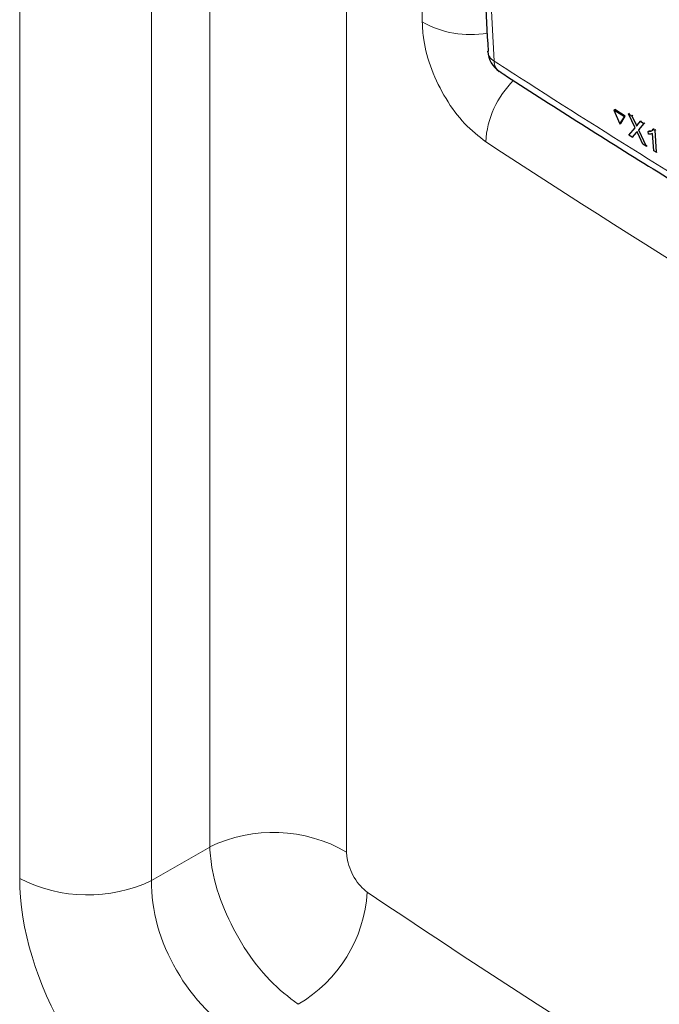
# Paper-space layout 'Blatt4' of a CAD drawing. Header units: millimetres. Extents: x 5 to 418, y 2 to 292.
# Tile 15 of 111: x 108 to 117, y 157 to 170. Entities that reach past the tile are written whole.
import ezdxf

# ---------------------------------------------------------------- set-up
doc = ezdxf.new("R2010")
doc.units = ezdxf.units.MM

psp = doc.layouts.new('Blatt4')

# ---------------------------------------------------------------- linework, layer by layer
at = {"color": 7, "linetype": 'Continuous', "lineweight": 18}
for p, q in [((110.768, 159.439), (110.768, 200.081)), ((108.291, 159.028), (108.291, 199.758)), ((110.011, 199.732), (110.011, 159.002)), ((112.553, 199.067), (112.553, 159.373)), ((113.539, 170.204), (113.539, 187.903)), ((116.318, 168.878), (116.33, 168.885)), ((116.329, 168.76), (116.34, 168.767)), ((110.011, 159.002), (110.768, 159.439))]:
    psp.add_line(p, q, dxfattribs=at)
at = {"color": 7, "linetype": 'Continuous', "lineweight": 25}
for p, q in [((114.392, 169.822), (114.392, 169.818)), ((116.038, 169.052), (116.05, 169.06)), ((116.175, 168.966), (116.038, 169.052)), ((116.038, 169.052), (116.114, 168.871)), ((116.187, 168.974), (116.05, 169.06)), ((116.114, 168.871), (116.175, 168.966)), ((116.127, 168.879), (116.187, 168.974)), ((116.175, 168.966), (116.187, 168.974)), ((116.228, 169.005), (116.24, 169.013)), ((116.315, 168.822), (116.228, 169.005)), ((116.228, 169.005), (116.271, 168.979)), ((116.271, 168.979), (116.283, 168.986)), ((116.271, 168.979), (116.318, 168.878)), ((116.347, 168.86), (116.386, 168.906)), ((116.386, 168.906), (116.398, 168.913)), ((116.386, 168.906), (116.429, 168.879)), ((116.114, 168.871), (116.127, 168.879)), ((116.233, 168.724), (116.315, 168.822)), ((116.429, 168.879), (116.358, 168.795)), ((116.358, 168.795), (116.37, 168.802)), ((116.358, 168.795), (116.459, 168.582)), ((116.429, 168.879), (116.441, 168.886)), ((116.486, 168.774), (116.498, 168.781)), ((116.488, 168.739), (116.486, 168.774)), ((116.499, 168.781), (116.533, 168.787)), ((116.551, 168.803), (116.563, 168.81)), ((116.551, 168.803), (116.571, 168.79)), ((116.571, 168.79), (116.583, 168.797)), ((116.571, 168.79), (116.589, 168.501)), ((116.276, 168.697), (116.233, 168.724)), ((116.329, 168.76), (116.276, 168.697)), ((116.276, 168.697), (116.288, 168.705)), ((116.417, 168.609), (116.35, 168.749)), ((116.557, 168.521), (116.543, 168.746)), ((116.459, 168.582), (116.417, 168.609)), ((116.459, 168.582), (116.471, 168.589)), ((116.589, 168.501), (116.557, 168.521)), ((116.589, 168.501), (116.6, 168.508))]:
    psp.add_line(p, q, dxfattribs=at)
at = {"color": 7, "linetype": 'Continuous', "lineweight": 18}
for centre, radius, start, end in [((114.164, 171.283), 1.247, 239.9481, 280.2795), ((114.558, 169.837), 0.167, 186.5592, 240.6653), ((114.641, 169.69), 0.165, 179.6975, 234.3198), ((115.603, 168.561), 1.239, 134.7641, 176.4393), ((111.598, 157.723), 1.907, 59.9359, 115.804), ((109.177, 160.748), 1.935, 242.7384, 295.5295), ((111.003, 158.961), 1.822, 300.2631, 356.5428)]:
    psp.add_arc(centre, radius, start, end, dxfattribs=at)
at = {"color": 7, "linetype": 'Continuous', "lineweight": 25}
psp.add_arc((114.725, 169.837), 0.333, 183.291, 237.1402, dxfattribs=at)
at = {"color": 7, "linetype": 'Continuous', "lineweight": 18}
for centre, major_axis, ratio, start_param, end_param in [((239.047, 239.571), (166.597, 7.942), 0.606525, 3.838324, 3.957849), ((110.356, 157.843), (-1.458, 2.526), 0.578965, 0.786849, 2.354907), ((111.24, 158.353), (-0.833, 1.443), 0.626599, 0.786854, 2.354911), ((239.047, 228.846), (166.595, 8.047), 0.60688, 3.82384, 3.966971)]:
    psp.add_ellipse(centre, major_axis=major_axis, ratio=ratio, start_param=start_param, end_param=end_param, dxfattribs=at)
at = {"color": 7, "linetype": 'Continuous', "lineweight": 25}
for points, knots in [([(113.74, 186.24), (113.747, 185.901), (113.782, 184.161), (113.879, 181.044), (114.036, 176.892), (114.208, 173.15), (114.342, 170.803), (114.398, 169.822)], [0, 0, 0, 0, 0.0612246, 0.3135931, 0.5660969, 0.8186987, 1, 1, 1, 1]), ([(114.546, 169.558), (114.577, 169.537), (115.253, 169.094), (116.609, 168.243), (118.616, 167.01), (120.663, 165.799), (122.742, 164.609), (124.858, 163.441), (126.669, 162.467), (127.79, 161.891), (128.18, 161.691)], [0, 0, 0, 0, 0.007316, 0.159791, 0.31208, 0.464128, 0.615833, 0.767297, 0.919011, 1, 1, 1, 1]), ([(116.318, 168.878), (116.321, 168.872), (116.326, 168.862), (116.331, 168.85), (116.332, 168.845), (116.333, 168.843)], [0, 0, 0, 0, 0.5612769, 0.7817626, 1, 1, 1, 1]), ([(116.339, 168.772), (116.337, 168.77), (116.334, 168.766), (116.33, 168.762), (116.329, 168.76)], [0, 0, 0, 0, 0.560002, 1, 1, 1, 1]), ([(116.333, 168.843), (116.336, 168.846), (116.34, 168.852), (116.345, 168.857), (116.347, 168.86)], [0, 0, 0, 0, 0.56, 1, 1, 1, 1]), ([(116.35, 168.749), (116.348, 168.753), (116.344, 168.761), (116.341, 168.769), (116.339, 168.772)], [0, 0, 0, 0, 0.56, 1, 1, 1, 1]), ([(116.486, 168.774), (116.501, 168.774), (116.528, 168.775), (116.544, 168.794), (116.551, 168.803)], [0, 0, 0, 0, 0.560427, 1, 1, 1, 1]), ([(116.543, 168.746), (116.534, 168.743), (116.517, 168.737), (116.497, 168.739), (116.488, 168.739)], [0, 0, 0, 0, 0.559686, 1, 1, 1, 1])]:
    psp.add_open_spline(points, degree=3, knots=knots, dxfattribs=at)
at = {"color": 7, "linetype": 'Continuous', "lineweight": 18}
for points, knots in [([(113.82, 186.11), (113.824, 185.931), (113.845, 185.037), (113.943, 181.292), (114.136, 175.981), (114.382, 171.436), (114.476, 169.691)], [0, 0, 0, 0, 0.032288, 0.161438, 0.678067, 1, 1, 1, 1]), ([(114.367, 168.638), (114.274, 168.711), (114.087, 168.856), (113.839, 169.195), (113.652, 169.578), (113.553, 169.93), (113.543, 170.126), (113.539, 170.204)], [0, 0, 0, 0, 0.215179, 0.430126, 0.644958, 0.859834, 1, 1, 1, 1]), ([(114.476, 169.691), (114.624, 169.596), (115.363, 169.12), (116.71, 168.27), (118.538, 167.152), (120.398, 166.049), (122.289, 164.962), (124.205, 163.894), (126.141, 162.846), (127.451, 162.164), (128.107, 161.822)], [0, 0, 0, 0, 0.034565, 0.172831, 0.311096, 0.449399, 0.587812, 0.726262, 0.863113, 1, 1, 1, 1]), ([(111.921, 157.387), (111.796, 157.483), (111.546, 157.675), (111.206, 158.121), (110.944, 158.623), (110.799, 159.083), (110.777, 159.338), (110.768, 159.439)], [0, 0, 0, 0, 0.21499, 0.429856, 0.644894, 0.860206, 1, 1, 1, 1]), ([(112.553, 159.373), (112.554, 159.347), (112.557, 159.282), (112.589, 159.165), (112.65, 159.037), (112.731, 158.924), (112.792, 158.875), (112.822, 158.851)], [0, 0, 0, 0, 0.1403394, 0.3563153, 0.5715076, 0.7859165, 1, 1, 1, 1])]:
    psp.add_open_spline(points, degree=3, knots=knots, dxfattribs=at)

doc.saveas('drawing.dxf')
